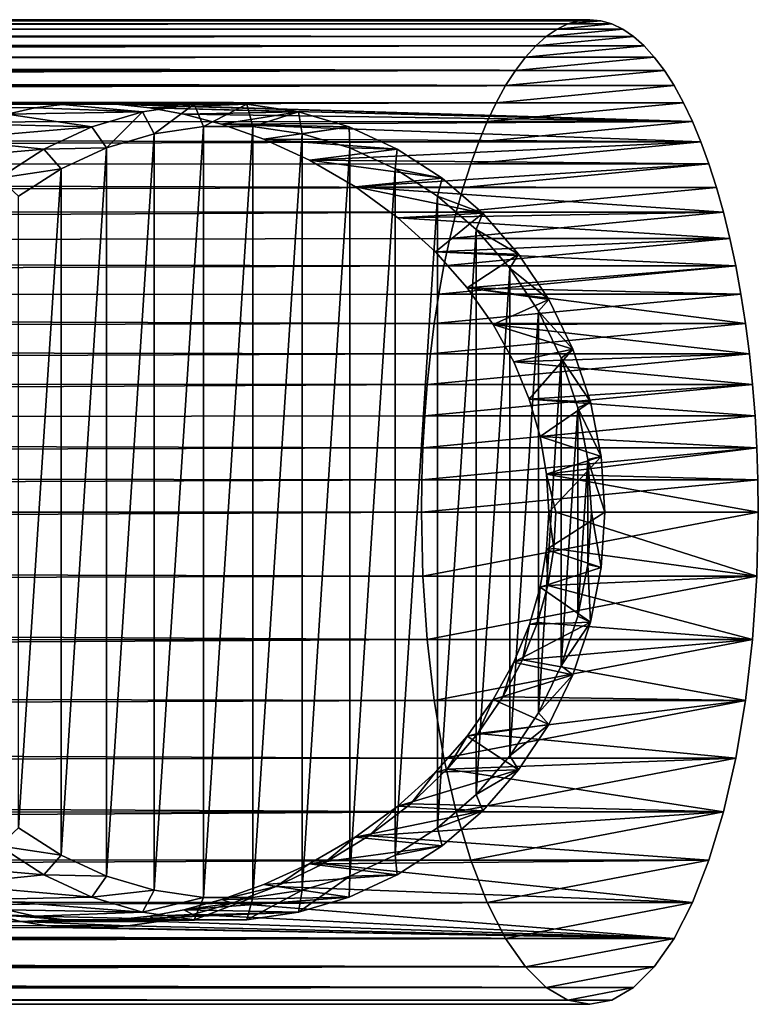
# Model space of a CAD drawing. Header units: metres. Extents: x -28 to 237, y -27 to 27.
# Tile 51 of 51: x 218 to 237, y -13 to 13. Entities that reach past the tile are written whole.
import ezdxf

# ---------------------------------------------------------------- set-up
doc = ezdxf.new("R2010")
doc.units = ezdxf.units.M
doc.layers.add('solid_10151043_XXX', color=7, linetype='CONTINUOUS')

msp = doc.modelspace()

# ---------------------------------------------------------------- linework, layer by layer
at = {"layer": 'solid_10151043_XXX'}
for points in [[(232.930847, 13.25, 227.454529), (16.932039, 13.249757, 148.922806), (232.634628, 13.221666, 228.268356)], [(233.227051, 13.221666, 226.640701), (16.932039, 13.249757, 148.922806), (232.930847, 13.25, 227.454529)], [(233.227051, 13.221666, 226.640701), (232.930847, 13.25, 227.454529), (232.634628, 13.221666, 228.268356)], [(233.227051, 13.221666, 226.640701), (16.973486, 13.19662, 147.588165), (16.932039, 13.249757, 148.922806)], [(232.634628, 13.221666, 228.268356), (16.932039, 13.249757, 148.922806), (16.988558, 13.177211, 150.334564)], [(233.522446, 13.136611, 225.829117), (16.973486, 13.19662, 147.588165), (233.227051, 13.221666, 226.640701)], [(233.522446, 13.136611, 225.829117), (17.105206, 13.025434, 146.315292), (16.973486, 13.19662, 147.588165)], [(232.634628, 13.221666, 228.268356), (16.988558, 13.177211, 150.334564), (232.339233, 13.136611, 229.079941)], [(232.339233, 13.136611, 229.079941), (16.988558, 13.177211, 150.334564), (17.152519, 12.963065, 151.836151)], [(233.815109, 12.995305, 225.025009), (17.105206, 13.025434, 146.315292), (233.522446, 13.136611, 225.829117)], [(234.103561, 12.798667, 224.232513), (17.321274, 12.736698, 145.092422), (17.105206, 13.025434, 146.315292)], [(234.103561, 12.798667, 224.232513), (17.105206, 13.025434, 146.315292), (233.815109, 12.995305, 225.025009)], [(232.339233, 13.136611, 229.079941), (17.152519, 12.963065, 151.836151), (232.04657, 12.995305, 229.884064)], [(232.04657, 12.995305, 229.884064), (17.152519, 12.963065, 151.836151), (231.758118, 12.798667, 230.676544)], [(233.815109, 12.995305, 225.025009), (232.04657, 12.995305, 229.884064), (231.758118, 12.798667, 230.676544)], [(234.103561, 12.798667, 224.232513), (233.815109, 12.995305, 225.025009), (231.758118, 12.798667, 230.676544)], [(233.522446, 13.136611, 225.829117), (232.339233, 13.136611, 229.079941), (232.04657, 12.995305, 229.884064)], [(233.815109, 12.995305, 225.025009), (233.522446, 13.136611, 225.829117), (232.04657, 12.995305, 229.884064)], [(233.227051, 13.221666, 226.640701), (232.634628, 13.221666, 228.268356), (232.339233, 13.136611, 229.079941)], [(233.522446, 13.136611, 225.829117), (233.227051, 13.221666, 226.640701), (232.339233, 13.136611, 229.079941)], [(231.758118, 12.798667, 230.676544), (17.152519, 12.963065, 151.836151), (17.432022, 12.584697, 153.431046)], [(234.387482, 12.546865, 223.452423), (17.321274, 12.736698, 145.092422), (234.103561, 12.798667, 224.232513)], [(234.387482, 12.546865, 223.452423), (17.616762, 12.324758, 143.909958), (17.321274, 12.736698, 145.092422)], [(231.758118, 12.798667, 230.676544), (17.432022, 12.584697, 153.431046), (231.474197, 12.546865, 231.456635)], [(234.103561, 12.798667, 224.232513), (231.758118, 12.798667, 230.676544), (231.474197, 12.546865, 231.456635)], [(234.387482, 12.546865, 223.452423), (234.103561, 12.798667, 224.232513), (231.474197, 12.546865, 231.456635)], [(231.474197, 12.546865, 231.456635), (17.432022, 12.584697, 153.431046), (17.822699, 12.025034, 155.082977)], [(234.665253, 12.241179, 222.689255), (17.616762, 12.324758, 143.909958), (234.387482, 12.546865, 223.452423)], [(231.474197, 12.546865, 231.456635), (17.822699, 12.025034, 155.082977), (231.196426, 12.241179, 232.219803)], [(234.387482, 12.546865, 223.452423), (231.474197, 12.546865, 231.456635), (231.196426, 12.241179, 232.219803)], [(234.665253, 12.241179, 222.689255), (234.387482, 12.546865, 223.452423), (231.196426, 12.241179, 232.219803)], [(234.93512, 11.883665, 221.947815), (17.985971, 11.779424, 142.764664), (17.616762, 12.324758, 143.909958)], [(234.93512, 11.883665, 221.947815), (17.616762, 12.324758, 143.909958), (234.665253, 12.241179, 222.689255)], [(231.196426, 12.241179, 232.219803), (17.822699, 12.025034, 155.082977), (230.926559, 11.883665, 232.961243)], [(234.665253, 12.241179, 222.689255), (231.196426, 12.241179, 232.219803), (230.926559, 11.883665, 232.961243)], [(234.93512, 11.883665, 221.947815), (234.665253, 12.241179, 222.689255), (230.926559, 11.883665, 232.961243)], [(230.926559, 11.883665, 232.961243), (17.822699, 12.025034, 155.082977), (18.303705, 11.279377, 156.735397)], [(235.196579, 11.475069, 221.229446), (17.985971, 11.779424, 142.764664), (234.93512, 11.883665, 221.947815)], [(235.196579, 11.475069, 221.229446), (18.418537, 11.090873, 141.663742), (17.985971, 11.779424, 142.764664)], [(230.926559, 11.883665, 232.961243), (18.303705, 11.279377, 156.735397), (230.6651, 11.475069, 233.679611)], [(234.93512, 11.883665, 221.947815), (230.926559, 11.883665, 232.961243), (230.6651, 11.475069, 233.679611)], [(235.196579, 11.475069, 221.229446), (234.93512, 11.883665, 221.947815), (230.6651, 11.475069, 233.679611)], [(230.6651, 11.475069, 233.679611), (18.303705, 11.279377, 156.735397), (230.413025, 11.016768, 234.372177)], [(235.448654, 11.016768, 220.53688), (18.418537, 11.090873, 141.663742), (235.196579, 11.475069, 221.229446)], [(235.196579, 11.475069, 221.229446), (230.6651, 11.475069, 233.679611), (230.413025, 11.016768, 234.372177)], [(235.448654, 11.016768, 220.53688), (235.196579, 11.475069, 221.229446), (230.413025, 11.016768, 234.372177)], [(230.413025, 11.016768, 234.372177), (18.303705, 11.279377, 156.735397), (18.84193, 10.355272, 158.329163)], [(219.482224, 11.000029, 214.698975), (18.418537, 11.090873, 141.663742), (235.448654, 11.016768, 220.53688)], [(217.996277, 10.875944, 213.964981), (217.250244, 10.705436, 213.438766), (18.418537, 11.090873, 141.663742)], [(218.734833, 10.969993, 214.379562), (217.996277, 10.875944, 213.964981), (18.418537, 11.090873, 141.663742)], [(219.482224, 11.000029, 214.698975), (218.734833, 10.969993, 214.379562), (18.418537, 11.090873, 141.663742)], [(230.413025, 11.016768, 234.372177), (18.84193, 10.355272, 158.329163), (230.171967, 10.51169, 235.03447)], [(220.889694, 10.769929, 204.289169), (217.250244, 10.705436, 213.438766), (217.996277, 10.875944, 213.964981)], [(220.889694, 10.769929, 204.289169), (217.996277, 10.875944, 213.964981), (218.734833, 10.969993, 214.379562)], [(222.287323, 10.974357, 204.797882), (218.734833, 10.969993, 214.379562), (219.482224, 11.000029, 214.698975)], [(222.287323, 10.974357, 204.797882), (220.889694, 10.769929, 204.289169), (218.734833, 10.969993, 214.379562)], [(219.482224, 11.000029, 214.698975), (235.448654, 11.016768, 220.53688), (235.689713, 10.51169, 219.874588)], [(220.259964, 10.970033, 214.934723), (219.482224, 11.000029, 214.698975), (235.689713, 10.51169, 219.874588)], [(223.698105, 10.974357, 205.311356), (219.482224, 11.000029, 214.698975), (220.259964, 10.970033, 214.934723)], [(223.698105, 10.974357, 205.311356), (222.287323, 10.974357, 204.797882), (219.482224, 11.000029, 214.698975)], [(223.698105, 10.974357, 205.311356), (220.259964, 10.970033, 214.934723), (221.092239, 10.87602, 215.091934)], [(221.092239, 10.87602, 215.091934), (220.259964, 10.970033, 214.934723), (235.689713, 10.51169, 219.874588)], [(222.287323, 10.974357, 204.797882), (221.209595, 10.18247, 203.767105), (220.889694, 10.769929, 204.289169)], [(225.095749, 10.769928, 205.820053), (223.698105, 10.974357, 205.311356), (221.092239, 10.87602, 215.091934)], [(222.001923, 10.705562, 215.168411), (221.092239, 10.87602, 215.091934), (235.689713, 10.51169, 219.874588)], [(225.095749, 10.769928, 205.820053), (221.092239, 10.87602, 215.091934), (222.001923, 10.705562, 215.168411)], [(222.287323, 10.974357, 204.797882), (222.531006, 10.375753, 204.248062), (221.209595, 10.18247, 203.767105)], [(223.698105, 10.974357, 205.311356), (222.531006, 10.375753, 204.248062), (222.287323, 10.974357, 204.797882)], [(223.698105, 10.974357, 205.311356), (223.864853, 10.375753, 204.733536), (222.531006, 10.375753, 204.248062)], [(225.095749, 10.769928, 205.820053), (223.864853, 10.375753, 204.733536), (223.698105, 10.974357, 205.311356)], [(235.448654, 11.016768, 220.53688), (230.413025, 11.016768, 234.372177), (230.171967, 10.51169, 235.03447)], [(235.689713, 10.51169, 219.874588), (235.448654, 11.016768, 220.53688), (230.171967, 10.51169, 235.03447)], [(219.531219, 10.364879, 203.794739), (216.477203, 10.43434, 212.775604), (217.250244, 10.705436, 213.438766)], [(220.889694, 10.769929, 204.289169), (219.531219, 10.364879, 203.794739), (217.250244, 10.705436, 213.438766)], [(220.889694, 10.769929, 204.289169), (219.925201, 9.799505, 203.299622), (219.531219, 10.364879, 203.794739)], [(220.889694, 10.769929, 204.289169), (221.209595, 10.18247, 203.767105), (219.925201, 9.799505, 203.299622)], [(225.095749, 10.769928, 205.820053), (222.001923, 10.705562, 215.168411), (223.020279, 10.434545, 215.157364)], [(223.020279, 10.434545, 215.157364), (222.001923, 10.705562, 215.168411), (235.689713, 10.51169, 219.874588)], [(226.454224, 10.364879, 206.314499), (225.095749, 10.769928, 205.820053), (223.020279, 10.434545, 215.157364)], [(225.095749, 10.769928, 205.820053), (225.186279, 10.18247, 205.214493), (223.864853, 10.375753, 204.733536)], [(226.454224, 10.364879, 206.314499), (225.186279, 10.18247, 205.214493), (225.095749, 10.769928, 205.820053)], [(230.171967, 10.51169, 235.03447), (18.84193, 10.355272, 158.329163), (229.942993, 9.962275, 235.663574)], [(229.942993, 9.962275, 235.663574), (18.84193, 10.355272, 158.329163), (19.38554, 9.297894, 159.776215)], [(219.531219, 10.364879, 203.794739), (215.673737, 10.030407, 211.960266), (216.477203, 10.43434, 212.775604)], [(219.531219, 10.364879, 203.794739), (218.237228, 9.766752, 203.323761), (215.673737, 10.030407, 211.960266)], [(219.531219, 10.364879, 203.794739), (219.925201, 9.799505, 203.299622), (218.237228, 9.766752, 203.323761)], [(222.531006, 10.375753, 204.248062), (222.531006, -10.375753, 204.248062), (221.209579, -10.18247, 203.767105)], [(221.209595, 10.18247, 203.767105), (222.531006, 10.375753, 204.248062), (221.209579, -10.18247, 203.767105)], [(223.864853, 10.375753, 204.733536), (223.864853, -10.375753, 204.733536), (222.531006, -10.375753, 204.248062)], [(222.531006, 10.375753, 204.248062), (223.864853, 10.375753, 204.733536), (222.531006, -10.375753, 204.248062)], [(223.020279, 10.434545, 215.157364), (235.689713, 10.51169, 219.874588), (235.918686, 9.962275, 219.245483)], [(224.159973, 10.030628, 215.049286), (223.020279, 10.434545, 215.157364), (235.918686, 9.962275, 219.245483)], [(226.454224, 10.364879, 206.314499), (223.020279, 10.434545, 215.157364), (224.159973, 10.030628, 215.049286)], [(223.864853, 10.375753, 204.733536), (225.186279, 10.18247, 205.214493), (223.864853, -10.375753, 204.733536)], [(227.748215, 9.766752, 206.785477), (226.454224, 10.364879, 206.314499), (224.159973, 10.030628, 215.049286)], [(226.454224, 10.364879, 206.314499), (226.470657, 9.799505, 205.681976), (225.186279, 10.18247, 205.214493)], [(227.748215, 9.766752, 206.785477), (226.470657, 9.799505, 205.681976), (226.454224, 10.364879, 206.314499)], [(235.689713, 10.51169, 219.874588), (230.171967, 10.51169, 235.03447), (229.942993, 9.962275, 235.663574)], [(235.918686, 9.962275, 219.245483), (235.689713, 10.51169, 219.874588), (229.942993, 9.962275, 235.663574)], [(221.209595, 10.18247, 203.767105), (221.209579, -10.18247, 203.767105), (219.925201, -9.799505, 203.299622)], [(219.925201, 9.799505, 203.299622), (221.209595, 10.18247, 203.767105), (219.925201, -9.799505, 203.299622)], [(225.186279, 10.18247, 205.214493), (225.186279, -10.18247, 205.214493), (223.864853, -10.375753, 204.733536)], [(225.186279, 10.18247, 205.214493), (226.470657, 9.799505, 205.681976), (225.186279, -10.18247, 205.214493)], [(229.942993, 9.962275, 235.663574), (19.38554, 9.297894, 159.776215), (229.726395, 9.369164, 236.258667)], [(218.237228, 9.766752, 203.323761), (214.865646, 9.468968, 211.016235), (215.673737, 10.030407, 211.960266)], [(225.386017, 9.469145, 214.845535), (224.159973, 10.030628, 215.049286), (235.918686, 9.962275, 219.245483)], [(227.748215, 9.766752, 206.785477), (224.159973, 10.030628, 215.049286), (225.386017, 9.469145, 214.845535)], [(225.386017, 9.469145, 214.845535), (235.918686, 9.962275, 219.245483), (236.135284, 9.369164, 218.650391)], [(235.918686, 9.962275, 219.245483), (229.942993, 9.962275, 235.663574), (229.726395, 9.369164, 236.258667)], [(236.135284, 9.369164, 218.650391), (235.918686, 9.962275, 219.245483), (229.726395, 9.369164, 236.258667)], [(218.237228, 9.766752, 203.323761), (217.03183, 8.98669, 202.885025), (214.865646, 9.468968, 211.016235)], [(218.237228, 9.766752, 203.323761), (218.701782, 9.233993, 202.85434), (217.03183, 8.98669, 202.885025)], [(218.237228, 9.766752, 203.323761), (219.925201, 9.799505, 203.299622), (218.701782, 9.233993, 202.85434)], [(219.925201, 9.799505, 203.299622), (219.925201, -9.799505, 203.299622), (218.701782, -9.233993, 202.85434)], [(218.701782, 9.233993, 202.85434), (219.925201, 9.799505, 203.299622), (218.701782, -9.233993, 202.85434)], [(226.470657, 9.799505, 205.681976), (226.470657, -9.799505, 205.681976), (225.186279, -10.18247, 205.214493)], [(228.953613, 8.98669, 207.224213), (227.748215, 9.766752, 206.785477), (225.386017, 9.469145, 214.845535)], [(226.470657, 9.799505, 205.681976), (227.694077, 9.233993, 206.127258), (226.470657, -9.799505, 205.681976)], [(227.748215, 9.766752, 206.785477), (227.694077, 9.233993, 206.127258), (226.470657, 9.799505, 205.681976)], [(228.953613, 8.98669, 207.224213), (227.694077, 9.233993, 206.127258), (227.748215, 9.766752, 206.785477)], [(229.726395, 9.369164, 236.258667), (19.38554, 9.297894, 159.776215), (229.523544, 8.735879, 236.81601)], [(229.523544, 8.735879, 236.81601), (19.38554, 9.297894, 159.776215), (19.890285, 8.162506, 161.021103)], [(226.622574, 8.750459, 214.570511), (225.386017, 9.469145, 214.845535), (236.135284, 9.369164, 218.650391)], [(228.953613, 8.98669, 207.224213), (225.386017, 9.469145, 214.845535), (226.622574, 8.750459, 214.570511)], [(226.622574, 8.750459, 214.570511), (236.135284, 9.369164, 218.650391), (236.338135, 8.735879, 218.093063)], [(236.135284, 9.369164, 218.650391), (229.726395, 9.369164, 236.258667), (229.523544, 8.735879, 236.81601)], [(236.338135, 8.735879, 218.093063), (236.135284, 9.369164, 218.650391), (229.523544, 8.735879, 236.81601)], [(217.03183, 8.98669, 202.885025), (218.701782, 9.233993, 202.85434), (217.562119, 8.496466, 202.439529)], [(218.701782, 9.233993, 202.85434), (218.701782, -9.233993, 202.85434), (217.562119, -8.496466, 202.439529)], [(217.562119, 8.496466, 202.439529), (218.701782, 9.233993, 202.85434), (217.562119, -8.496466, 202.439529)], [(227.694077, 9.233993, 206.127258), (227.694077, -9.233993, 206.127258), (226.470657, -9.799505, 205.681976)], [(227.694077, 9.233993, 206.127258), (228.83374, 8.496466, 206.542068), (227.694077, -9.233993, 206.127258)], [(228.953613, 8.98669, 207.224213), (228.83374, 8.496466, 206.542068), (227.694077, 9.233993, 206.127258)], [(230.047989, 8.039219, 207.622528), (228.953613, 8.98669, 207.224213), (226.622574, 8.750459, 214.570511)], [(226.622574, 8.750459, 214.570511), (236.338135, 8.735879, 218.093063), (236.526047, 8.066404, 217.576782)], [(227.76825, 7.915272, 214.267593), (226.622574, 8.750459, 214.570511), (236.526047, 8.066404, 217.576782)], [(230.047989, 8.039219, 207.622528), (226.622574, 8.750459, 214.570511), (227.76825, 7.915272, 214.267593)], [(230.047989, 8.039219, 207.622528), (228.83374, 8.496466, 206.542068), (228.953613, 8.98669, 207.224213)], [(229.523544, 8.735879, 236.81601), (19.890285, 8.162506, 161.021103), (229.335632, 8.066404, 237.332291)], [(228.83374, 8.496466, 206.542068), (228.83374, -8.496466, 206.542068), (227.694077, -9.233993, 206.127258)], [(228.83374, 8.496466, 206.542068), (229.868423, 7.600665, 206.918655), (228.83374, -8.496466, 206.542068)], [(230.047989, 8.039219, 207.622528), (229.868423, 7.600665, 206.918655), (228.83374, 8.496466, 206.542068)], [(236.338135, 8.735879, 218.093063), (229.523544, 8.735879, 236.81601), (229.335632, 8.066404, 237.332291)], [(236.526047, 8.066404, 217.576782), (236.338135, 8.735879, 218.093063), (229.335632, 8.066404, 237.332291)], [(229.335632, 8.066404, 237.332291), (19.890285, 8.162506, 161.021103), (20.332844, 6.987525, 162.055405)], [(229.335632, 8.066404, 237.332291), (20.332844, 6.987525, 162.055405), (229.162888, 7.361611, 237.806915)], [(227.76825, 7.915272, 214.267593), (236.526047, 8.066404, 217.576782), (236.698792, 7.361611, 217.102158)], [(230.047989, 8.039219, 207.622528), (227.76825, 7.915272, 214.267593), (228.776093, 7.001279, 213.971176)], [(231.010941, 6.941989, 207.973007), (230.047989, 8.039219, 207.622528), (228.776093, 7.001279, 213.971176)], [(236.526047, 8.066404, 217.576782), (229.335632, 8.066404, 237.332291), (229.162888, 7.361611, 237.806915)], [(236.698792, 7.361611, 217.102158), (236.526047, 8.066404, 217.576782), (229.162888, 7.361611, 237.806915)], [(231.010941, 6.941989, 207.973007), (229.868423, 7.600665, 206.918655), (230.047989, 8.039219, 207.622528)], [(228.776093, 7.001279, 213.971176), (227.76825, 7.915272, 214.267593), (236.698792, 7.361611, 217.102158)], [(229.868423, 7.600665, 206.918655), (229.868423, -7.600665, 206.918655), (228.83374, -8.496466, 206.542068)], [(229.868423, 7.600665, 206.918655), (230.778839, 6.563276, 207.250015), (229.868423, -7.600665, 206.918655)], [(231.010941, 6.941989, 207.973007), (230.778839, 6.563276, 207.250015), (229.868423, 7.600665, 206.918655)], [(229.162888, 7.361611, 237.806915), (20.332844, 6.987525, 162.055405), (229.006134, 6.624598, 238.237564)], [(228.776093, 7.001279, 213.971176), (236.698792, 7.361611, 217.102158), (236.855545, 6.624598, 216.671494)], [(236.698792, 7.361611, 217.102158), (229.162888, 7.361611, 237.806915), (229.006134, 6.624598, 238.237564)], [(236.855545, 6.624598, 216.671494), (236.698792, 7.361611, 217.102158), (229.006134, 6.624598, 238.237564)], [(229.006134, 6.624598, 238.237564), (20.332844, 6.987525, 162.055405), (20.702419, 5.80171, 162.886566)], [(229.630768, 6.037247, 213.701782), (228.776093, 7.001279, 213.971176), (236.855545, 6.624598, 216.671494)], [(231.010941, 6.941989, 207.973007), (228.776093, 7.001279, 213.971176), (229.630768, 6.037247, 213.701782)], [(231.824524, 5.715435, 208.269135), (231.010941, 6.941989, 207.973007), (229.630768, 6.037247, 213.701782)], [(231.824524, 5.715435, 208.269135), (230.778839, 6.563276, 207.250015), (231.010941, 6.941989, 207.973007)], [(229.006134, 6.624598, 238.237564), (20.702419, 5.80171, 162.886566), (228.866394, 5.86012, 238.621521)], [(236.855545, 6.624598, 216.671494), (229.006134, 6.624598, 238.237564), (228.866394, 5.86012, 238.621521)], [(236.995285, 5.86012, 216.287537), (236.855545, 6.624598, 216.671494), (228.866394, 5.86012, 238.621521)], [(229.630768, 6.037247, 213.701782), (236.855545, 6.624598, 216.671494), (236.995285, 5.86012, 216.287537)], [(230.778839, 6.563276, 207.250015), (230.778839, -6.563277, 207.250015), (229.868423, -7.600665, 206.918655)], [(230.778839, 6.563276, 207.250015), (231.548035, 5.403624, 207.529984), (230.778839, -6.563277, 207.250015)], [(231.824524, 5.715435, 208.269135), (231.548035, 5.403624, 207.529984), (230.778839, 6.563276, 207.250015)], [(228.866394, 5.86012, 238.621521), (20.702419, 5.80171, 162.886566), (228.74411, 5.071098, 238.957474)], [(236.995285, 5.86012, 216.287537), (228.866394, 5.86012, 238.621521), (228.74411, 5.071098, 238.957474)], [(237.117569, 5.071098, 215.951584), (236.995285, 5.86012, 216.287537), (228.74411, 5.071098, 238.957474)], [(229.630768, 6.037247, 213.701782), (236.995285, 5.86012, 216.287537), (237.117569, 5.071098, 215.951584)], [(230.330322, 5.047389, 213.47081), (229.630768, 6.037247, 213.701782), (237.117569, 5.071098, 215.951584)], [(231.824524, 5.715435, 208.269135), (229.630768, 6.037247, 213.701782), (230.330322, 5.047389, 213.47081)], [(228.74411, 5.071098, 238.957474), (20.702419, 5.80171, 162.886566), (20.997633, 4.620539, 163.532425)], [(232.473587, 4.382403, 208.505371), (231.824524, 5.715435, 208.269135), (230.330322, 5.047389, 213.47081)], [(232.473587, 4.382403, 208.505371), (231.548035, 5.403624, 207.529984), (231.824524, 5.715435, 208.269135)], [(231.548035, 5.403624, 207.529984), (231.548035, -5.403624, 207.529984), (230.778839, -6.563277, 207.250015)], [(231.548035, 5.403624, 207.529984), (232.161682, 4.143309, 207.753342), (231.548035, -5.403624, 207.529984)], [(232.473587, 4.382403, 208.505371), (232.161682, 4.143309, 207.753342), (231.548035, 5.403624, 207.529984)], [(228.74411, 5.071098, 238.957474), (20.997633, 4.620539, 163.532425), (228.639557, 4.25895, 239.244736)], [(237.117569, 5.071098, 215.951584), (228.74411, 5.071098, 238.957474), (228.639557, 4.25895, 239.244736)], [(237.222122, 4.25895, 215.664337), (237.117569, 5.071098, 215.951584), (228.639557, 4.25895, 239.244736)], [(230.330322, 5.047389, 213.47081), (237.117569, 5.071098, 215.951584), (237.222122, 4.25895, 215.664337)], [(230.884048, 4.044656, 213.282211), (230.330322, 5.047389, 213.47081), (237.222122, 4.25895, 215.664337)], [(232.473587, 4.382403, 208.505371), (230.330322, 5.047389, 213.47081), (230.884048, 4.044656, 213.282211)], [(228.639557, 4.25895, 239.244736), (20.997633, 4.620539, 163.532425), (21.221296, 3.450589, 164.01236)], [(228.639557, 4.25895, 239.244736), (21.221296, 3.450589, 164.01236), (228.553436, 3.428793, 239.481339)], [(237.222122, 4.25895, 215.664337), (228.639557, 4.25895, 239.244736), (228.553436, 3.428793, 239.481339)], [(237.308243, 3.428793, 215.427719), (237.222122, 4.25895, 215.664337), (228.553436, 3.428793, 239.481339)], [(232.473587, 4.382403, 208.505371), (230.884048, 4.044656, 213.282211), (231.30191, 3.037376, 213.13678)], [(230.884048, 4.044656, 213.282211), (237.222122, 4.25895, 215.664337), (237.308243, 3.428793, 215.427719)], [(232.94603, 2.967736, 208.677322), (232.473587, 4.382403, 208.505371), (231.30191, 3.037376, 213.13678)], [(232.94603, 2.967736, 208.677322), (232.161682, 4.143309, 207.753342), (232.473587, 4.382403, 208.505371)], [(231.30191, 3.037376, 213.13678), (230.884048, 4.044656, 213.282211), (237.308243, 3.428793, 215.427719)], [(232.161682, 4.143309, 207.753342), (232.161682, -4.143309, 207.753342), (231.548035, -5.403624, 207.529984)], [(232.161682, 4.143309, 207.753342), (232.608353, 2.805819, 207.915909), (232.161682, -4.143309, 207.753342)], [(232.94603, 2.967736, 208.677322), (232.608353, 2.805819, 207.915909), (232.161682, 4.143309, 207.753342)], [(228.553436, 3.428793, 239.481339), (21.221296, 3.450589, 164.01236), (21.377474, 2.292068, 164.343201)], [(228.553436, 3.428793, 239.481339), (21.377474, 2.292068, 164.343201), (228.486191, 2.58545, 239.666122)], [(237.308243, 3.428793, 215.427719), (228.553436, 3.428793, 239.481339), (228.486191, 2.58545, 239.666122)], [(237.375488, 2.58545, 215.242935), (237.308243, 3.428793, 215.427719), (228.486191, 2.58545, 239.666122)], [(231.30191, 3.037376, 213.13678), (237.308243, 3.428793, 215.427719), (237.375488, 2.58545, 215.242935)], [(231.593491, 2.02966, 213.033829), (231.30191, 3.037376, 213.13678), (237.375488, 2.58545, 215.242935)], [(232.94603, 2.967736, 208.677322), (231.30191, 3.037376, 213.13678), (231.593491, 2.02966, 213.033829)], [(233.233063, 1.497802, 208.781799), (232.94603, 2.967736, 208.677322), (231.593491, 2.02966, 213.033829)], [(233.233063, 1.497802, 208.781799), (232.608353, 2.805819, 207.915909), (232.94603, 2.967736, 208.677322)], [(232.608353, 2.805819, 207.915909), (232.608353, -2.805819, 207.915909), (232.161682, -4.143309, 207.753342)], [(232.608353, 2.805819, 207.915909), (232.879715, 1.416082, 208.014679), (232.608353, -2.805819, 207.915909)], [(233.233063, 1.497802, 208.781799), (232.879715, 1.416082, 208.014679), (232.608353, 2.805819, 207.915909)], [(228.486191, 2.58545, 239.666122), (21.377474, 2.292068, 164.343201), (228.437851, 1.729724, 239.798904)], [(237.375488, 2.58545, 215.242935), (228.486191, 2.58545, 239.666122), (228.437851, 1.729724, 239.798904)], [(237.423828, 1.729724, 215.110153), (237.375488, 2.58545, 215.242935), (228.437851, 1.729724, 239.798904)], [(231.593491, 2.02966, 213.033829), (237.375488, 2.58545, 215.242935), (237.423828, 1.729724, 215.110153)], [(228.437851, 1.729724, 239.798904), (21.377474, 2.292068, 164.343201), (21.469547, 1.143909, 164.536636)], [(231.76683, 1.01688, 212.972092), (231.593491, 2.02966, 213.033829), (237.423828, 1.729724, 215.110153)], [(233.233063, 1.497802, 208.781799), (231.593491, 2.02966, 213.033829), (231.76683, 1.01688, 212.972092)], [(228.437851, 1.729724, 239.798904), (21.469547, 1.143909, 164.536636), (228.408768, 0.866053, 239.87883)], [(237.423828, 1.729724, 215.110153), (228.437851, 1.729724, 239.798904), (228.408768, 0.866053, 239.87883)], [(237.452911, 0.866053, 215.030228), (237.423828, 1.729724, 215.110153), (228.408768, 0.866053, 239.87883)], [(231.76683, 1.01688, 212.972092), (237.423828, 1.729724, 215.110153), (237.452911, 0.866053, 215.030228)], [(233.233063, 1.497802, 208.781799), (231.76683, 1.01688, 212.972092), (231.824448, 0, 212.951477)], [(233.233063, 1.497802, 208.781799), (231.824448, 0, 212.951477), (233.329346, 0, 208.816833)], [(232.879715, 1.416082, 208.014679), (232.879715, -1.416082, 208.014679), (232.608353, -2.805819, 207.915909)], [(233.233063, 1.497802, 208.781799), (233.329346, 0, 208.816833), (232.879715, 1.416082, 208.014679)], [(232.879715, 1.416082, 208.014679), (232.970734, 0, 208.047806), (232.879715, -1.416082, 208.014679)], [(233.329346, 0, 208.816833), (232.970734, 0, 208.047806), (232.879715, 1.416082, 208.014679)], [(228.408768, 0.866053, 239.87883), (21.469547, 1.143909, 164.536636), (21.5, 0, 164.600357)], [(228.408768, 0.866053, 239.87883), (21.5, 0, 164.600357), (228.399078, 0, 239.905457)], [(237.452911, 0.866053, 215.030228), (228.399078, 0, 239.905457), (237.462601, 0, 215.003601)], [(237.452911, 0.866053, 215.030228), (228.408768, 0.866053, 239.87883), (228.399078, 0, 239.905457)], [(231.76683, 1.01688, 212.972092), (237.452911, 0.866053, 215.030228), (237.462601, 0, 215.003601)], [(231.76683, 1.01688, 212.972092), (237.462601, 0, 215.003601), (232.01239, 0, 213.019882)], [(231.76683, 1.01688, 212.972092), (232.01239, 0, 213.019882), (231.824448, 0, 212.951477)], [(228.399078, 0, 239.905457), (21.5, 0, 164.600357), (21.469584, -1.143242, 164.536713)], [(228.399078, 0, 239.905457), (228.437851, -1.729724, 239.798904), (237.462601, 0, 215.003601)], [(228.437851, -1.729724, 239.798904), (237.423828, -1.729724, 215.110153), (237.462601, 0, 215.003601)], [(231.7677, -1.009203, 212.971786), (231.824448, 0, 212.951477), (231.960388, -0.981973, 213.039734)], [(233.329346, 0, 208.816833), (231.824448, 0, 212.951477), (231.7677, -1.009203, 212.971786)], [(231.824448, 0, 212.951477), (232.01239, 0, 213.019882), (231.960388, -0.981973, 213.039734)], [(232.01239, 0, 213.019882), (237.462601, 0, 215.003601), (237.423828, -1.729724, 215.110153)], [(228.399078, 0, 239.905457), (21.469584, -1.143242, 164.536713), (228.437851, -1.729724, 239.798904)], [(233.233063, -1.497802, 208.781799), (233.329346, 0, 208.816833), (231.7677, -1.009203, 212.971786)], [(231.960388, -0.981973, 213.039734), (232.01239, 0, 213.019882), (237.423828, -1.729724, 215.110153)], [(233.233063, -1.497802, 208.781799), (232.879715, -1.416082, 208.014679), (232.970734, 0, 208.047806)], [(233.233063, -1.497802, 208.781799), (232.970734, 0, 208.047806), (233.329346, 0, 208.816833)], [(231.595886, -2.019109, 213.032974), (231.7677, -1.009203, 212.971786), (231.796951, -1.975086, 213.099014)], [(233.233063, -1.497802, 208.781799), (231.7677, -1.009203, 212.971786), (231.595886, -2.019109, 213.032974)], [(231.7677, -1.009203, 212.971786), (231.960388, -0.981973, 213.039734), (231.796951, -1.975086, 213.099014)], [(231.796951, -1.975086, 213.099014), (231.960388, -0.981973, 213.039734), (237.423828, -1.729724, 215.110153)], [(228.437851, -1.729724, 239.798904), (21.469584, -1.143242, 164.536713), (21.377611, -2.290801, 164.343491)], [(232.94603, -2.967736, 208.677322), (233.233063, -1.497802, 208.781799), (231.595886, -2.019109, 213.032974)], [(232.94603, -2.967736, 208.677322), (232.608353, -2.805819, 207.915909), (232.879715, -1.416082, 208.014679)], [(232.94603, -2.967736, 208.677322), (232.879715, -1.416082, 208.014679), (233.233063, -1.497802, 208.781799)], [(228.437851, -1.729724, 239.798904), (21.377611, -2.290801, 164.343491), (228.553436, -3.428793, 239.481339)], [(228.437851, -1.729724, 239.798904), (228.553436, -3.428793, 239.481339), (237.423828, -1.729724, 215.110153)], [(228.553436, -3.428793, 239.481339), (237.308243, -3.428793, 215.427719), (237.423828, -1.729724, 215.110153)], [(231.796951, -1.975086, 213.099014), (237.423828, -1.729724, 215.110153), (237.308243, -3.428793, 215.427719)], [(231.304169, -3.030904, 213.135986), (231.595886, -2.019109, 213.032974), (231.517914, -2.975878, 213.20015)], [(232.94603, -2.967736, 208.677322), (231.595886, -2.019109, 213.032974), (231.304169, -3.030904, 213.135986)], [(231.517914, -2.975878, 213.20015), (231.796951, -1.975086, 213.099014), (237.308243, -3.428793, 215.427719)], [(231.595886, -2.019109, 213.032974), (231.796951, -1.975086, 213.099014), (231.517914, -2.975878, 213.20015)], [(228.553436, -3.428793, 239.481339), (21.377611, -2.290801, 164.343491), (21.221577, -3.448869, 164.012955)], [(232.94603, -2.967736, 208.677322), (232.161682, -4.143309, 207.753342), (232.608353, -2.805819, 207.915909)], [(232.94603, -2.967736, 208.677322), (231.304169, -3.030904, 213.135986), (230.885941, -4.040723, 213.28157)], [(232.473587, -4.382404, 208.505371), (232.94603, -2.967736, 208.677322), (230.885941, -4.040723, 213.28157)], [(230.885941, -4.040723, 213.28157), (231.304169, -3.030904, 213.135986), (231.116821, -3.978388, 213.344528)], [(231.116821, -3.978388, 213.344528), (231.517914, -2.975878, 213.20015), (237.308243, -3.428793, 215.427719)], [(231.304169, -3.030904, 213.135986), (231.517914, -2.975878, 213.20015), (231.116821, -3.978388, 213.344528)], [(232.473587, -4.382404, 208.505371), (232.161682, -4.143309, 207.753342), (232.94603, -2.967736, 208.677322)], [(228.553436, -3.428793, 239.481339), (21.221577, -3.448869, 164.012955), (20.998045, -4.61867, 163.53331)], [(228.553436, -3.428793, 239.481339), (20.998045, -4.61867, 163.53331), (228.74411, -5.071098, 238.957474)], [(228.553436, -3.428793, 239.481339), (228.74411, -5.071098, 238.957474), (237.308243, -3.428793, 215.427719)], [(228.74411, -5.071098, 238.957474), (237.117569, -5.071098, 215.951584), (237.308243, -3.428793, 215.427719)], [(231.116821, -3.978388, 213.344528), (237.308243, -3.428793, 215.427719), (237.117569, -5.071098, 215.951584)], [(230.330963, -5.046381, 213.470596), (230.885941, -4.040723, 213.28157), (230.585907, -4.974586, 213.532181)], [(232.473587, -4.382404, 208.505371), (230.885941, -4.040723, 213.28157), (230.330963, -5.046381, 213.470596)], [(230.585907, -4.974586, 213.532181), (231.116821, -3.978388, 213.344528), (237.117569, -5.071098, 215.951584)], [(230.885941, -4.040723, 213.28157), (231.116821, -3.978388, 213.344528), (230.585907, -4.974586, 213.532181)], [(232.473587, -4.382404, 208.505371), (231.548035, -5.403624, 207.529984), (232.161682, -4.143309, 207.753342)], [(231.824524, -5.715435, 208.269135), (232.473587, -4.382404, 208.505371), (230.330963, -5.046381, 213.470596)], [(231.824524, -5.715435, 208.269135), (231.548035, -5.403624, 207.529984), (232.473587, -4.382404, 208.505371)], [(228.74411, -5.071098, 238.957474), (20.998045, -4.61867, 163.53331), (20.702888, -5.800033, 162.887619)], [(229.914536, -5.959571, 213.763092), (230.585907, -4.974586, 213.532181), (237.117569, -5.071098, 215.951584)], [(230.330963, -5.046381, 213.470596), (230.585907, -4.974586, 213.532181), (229.914536, -5.959571, 213.763092)], [(228.74411, -5.071098, 238.957474), (20.702888, -5.800033, 162.887619), (229.006134, -6.624598, 238.237564)], [(228.74411, -5.071098, 238.957474), (229.006134, -6.624598, 238.237564), (237.117569, -5.071098, 215.951584)], [(229.006134, -6.624598, 238.237564), (236.855545, -6.624598, 216.671494), (237.117569, -5.071098, 215.951584)], [(229.630798, -6.037199, 213.701767), (230.330963, -5.046381, 213.470596), (229.914536, -5.959571, 213.763092)], [(231.824524, -5.715435, 208.269135), (230.330963, -5.046381, 213.470596), (229.630798, -6.037199, 213.701767)], [(229.914536, -5.959571, 213.763092), (237.117569, -5.071098, 215.951584), (236.855545, -6.624598, 216.671494)], [(231.824524, -5.715435, 208.269135), (230.778839, -6.563277, 207.250015), (231.548035, -5.403624, 207.529984)], [(229.006134, -6.624598, 238.237564), (20.702888, -5.800033, 162.887619), (20.333387, -6.985939, 162.056656)], [(231.010941, -6.941989, 207.973007), (231.824524, -5.715435, 208.269135), (229.630798, -6.037199, 213.701767)], [(231.010941, -6.941989, 207.973007), (230.778839, -6.563277, 207.250015), (231.824524, -5.715435, 208.269135)], [(228.775497, -7.001887, 213.971359), (229.630798, -6.037199, 213.701767), (229.091171, -6.925122, 214.035797)], [(231.010941, -6.941989, 207.973007), (229.630798, -6.037199, 213.701767), (228.775497, -7.001887, 213.971359)], [(229.091171, -6.925122, 214.035797), (229.914536, -5.959571, 213.763092), (236.855545, -6.624598, 216.671494)], [(229.630798, -6.037199, 213.701767), (229.914536, -5.959571, 213.763092), (229.091171, -6.925122, 214.035797)], [(229.006134, -6.624598, 238.237564), (20.333387, -6.985939, 162.056656), (229.335632, -8.066404, 237.332291)], [(229.006134, -6.624598, 238.237564), (229.335632, -8.066404, 237.332291), (236.855545, -6.624598, 216.671494)], [(229.091171, -6.925122, 214.035797), (236.855545, -6.624598, 216.671494), (236.526047, -8.066404, 217.576782)], [(229.335632, -8.066404, 237.332291), (236.526047, -8.066404, 217.576782), (236.855545, -6.624598, 216.671494)], [(231.010941, -6.941989, 207.973007), (229.868423, -7.600665, 206.918655), (230.778839, -6.563277, 207.250015)], [(229.335632, -8.066404, 237.332291), (20.333387, -6.985939, 162.056656), (19.890926, -8.160944, 161.022644)], [(231.010941, -6.941989, 207.973007), (228.775497, -7.001887, 213.971359), (227.765793, -7.917271, 214.26828)], [(230.047989, -8.039219, 207.622528), (231.010941, -6.941989, 207.973007), (227.765793, -7.917271, 214.26828)], [(227.765793, -7.917271, 214.26828), (228.775497, -7.001887, 213.971359), (228.111008, -7.85239, 214.342804)], [(228.111008, -7.85239, 214.342804), (229.091171, -6.925122, 214.035797), (236.526047, -8.066404, 217.576782)], [(228.775497, -7.001887, 213.971359), (229.091171, -6.925122, 214.035797), (228.111008, -7.85239, 214.342804)], [(230.047989, -8.039219, 207.622528), (229.868423, -7.600665, 206.918655), (231.010941, -6.941989, 207.973007)], [(230.047989, -8.039219, 207.622528), (228.83374, -8.496466, 206.542068), (229.868423, -7.600665, 206.918655)], [(226.615616, -8.754983, 214.572205), (227.765793, -7.917271, 214.26828), (226.984634, -8.711972, 214.666412)], [(230.047989, -8.039219, 207.622528), (227.765793, -7.917271, 214.26828), (226.615616, -8.754983, 214.572205)], [(226.984634, -8.711972, 214.666412), (228.111008, -7.85239, 214.342804), (236.526047, -8.066404, 217.576782)], [(227.765793, -7.917271, 214.26828), (228.111008, -7.85239, 214.342804), (226.984634, -8.711972, 214.666412)], [(229.335632, -8.066404, 237.332291), (19.890926, -8.160944, 161.022644), (19.386112, -9.296701, 159.777679)], [(229.335632, -8.066404, 237.332291), (19.386112, -9.296701, 159.777679), (229.726395, -9.369164, 236.258667)], [(228.953613, -8.98669, 207.224213), (230.047989, -8.039219, 207.622528), (226.615616, -8.754983, 214.572205)], [(226.984634, -8.711972, 214.666412), (236.526047, -8.066404, 217.576782), (236.135284, -9.369164, 218.650391)], [(228.953613, -8.98669, 207.224213), (228.83374, -8.496466, 206.542068), (230.047989, -8.039219, 207.622528)], [(229.335632, -8.066404, 237.332291), (229.726395, -9.369164, 236.258667), (236.526047, -8.066404, 217.576782)], [(229.726395, -9.369164, 236.258667), (236.135284, -9.369164, 218.650391), (236.526047, -8.066404, 217.576782)], [(217.03183, -8.98669, 202.885025), (217.562119, -8.496466, 202.439529), (218.701782, -9.233993, 202.85434)], [(225.75116, -9.466717, 214.975784), (226.984634, -8.711972, 214.666412), (236.135284, -9.369164, 218.650391)], [(226.615616, -8.754983, 214.572205), (226.984634, -8.711972, 214.666412), (225.75116, -9.466717, 214.975784)], [(228.953613, -8.98669, 207.224213), (227.694077, -9.233993, 206.127258), (228.83374, -8.496466, 206.542068)], [(217.03183, -8.98669, 202.885025), (218.237228, -9.766752, 203.323761), (214.868561, -9.471329, 211.019867)], [(217.03183, -8.98669, 202.885025), (218.701782, -9.233993, 202.85434), (218.237228, -9.766752, 203.323761)], [(225.381699, -9.471384, 214.84639), (226.615616, -8.754983, 214.572205), (225.75116, -9.466717, 214.975784)], [(228.953613, -8.98669, 207.224213), (226.615616, -8.754983, 214.572205), (225.381699, -9.471384, 214.84639)], [(227.748215, -9.766752, 206.785477), (228.953613, -8.98669, 207.224213), (225.381699, -9.471384, 214.84639)], [(227.748215, -9.766752, 206.785477), (227.694077, -9.233993, 206.127258), (228.953613, -8.98669, 207.224213)], [(218.237228, -9.766752, 203.323761), (218.701782, -9.233993, 202.85434), (219.925201, -9.799505, 203.299622)], [(227.748215, -9.766752, 206.785477), (226.470657, -9.799505, 205.681976), (227.694077, -9.233993, 206.127258)], [(229.726395, -9.369164, 236.258667), (19.386112, -9.296701, 159.777679), (18.84223, -10.354728, 158.330017)], [(229.726395, -9.369164, 236.258667), (18.84223, -10.354728, 158.330017), (230.171967, -10.51169, 235.03447)], [(218.237228, -9.766752, 203.323761), (215.672531, -10.02969, 211.958954), (214.868561, -9.471329, 211.019867)], [(224.16217, -10.029735, 215.048981), (225.381699, -9.471384, 214.84639), (224.492249, -10.076863, 215.227539)], [(227.748215, -9.766752, 206.785477), (225.381699, -9.471384, 214.84639), (224.16217, -10.029735, 215.048981)], [(224.492249, -10.076863, 215.227539), (225.75116, -9.466717, 214.975784), (235.689713, -10.51169, 219.874588)], [(225.381699, -9.471384, 214.84639), (225.75116, -9.466717, 214.975784), (224.492249, -10.076863, 215.227539)], [(225.75116, -9.466717, 214.975784), (236.135284, -9.369164, 218.650391), (235.689713, -10.51169, 219.874588)], [(229.726395, -9.369164, 236.258667), (230.171967, -10.51169, 235.03447), (236.135284, -9.369164, 218.650391)], [(230.171967, -10.51169, 235.03447), (235.689713, -10.51169, 219.874588), (236.135284, -9.369164, 218.650391)], [(218.237228, -9.766752, 203.323761), (219.531219, -10.364879, 203.794739), (215.672531, -10.02969, 211.958954)], [(218.237228, -9.766752, 203.323761), (219.925201, -9.799505, 203.299622), (219.531219, -10.364879, 203.794739)], [(219.531219, -10.364879, 203.794739), (219.925201, -9.799505, 203.299622), (221.209579, -10.18247, 203.767105)], [(226.454224, -10.364879, 206.314499), (227.748215, -9.766752, 206.785477), (224.16217, -10.029735, 215.048981)], [(225.095749, -10.769929, 205.820053), (225.186279, -10.18247, 205.214493), (226.470657, -9.799505, 205.681976)], [(225.095749, -10.769929, 205.820053), (226.470657, -9.799505, 205.681976), (226.454224, -10.364879, 206.314499)], [(226.454224, -10.364879, 206.314499), (226.470657, -9.799505, 205.681976), (227.748215, -9.766752, 206.785477)], [(219.531219, -10.364879, 203.794739), (216.474594, -10.433245, 212.773163), (215.672531, -10.02969, 211.958954)], [(223.024521, -10.43324, 215.157135), (224.16217, -10.029735, 215.048981), (224.492249, -10.076863, 215.227539)], [(226.454224, -10.364879, 206.314499), (224.16217, -10.029735, 215.048981), (223.024521, -10.43324, 215.157135)], [(217.618103, -11.025488, 214.060989), (18.421398, -11.086122, 141.657028), (18.900745, -10.247527, 140.615463)], [(216.886261, -10.830766, 213.49231), (217.618103, -11.025488, 214.060989), (18.900745, -10.247527, 140.615463)], [(219.531219, -10.364879, 203.794739), (221.209579, -10.18247, 203.767105), (220.889694, -10.769928, 204.289169)], [(220.889694, -10.769928, 204.289169), (221.209579, -10.18247, 203.767105), (222.531006, -10.375753, 204.248062)], [(223.024521, -10.43324, 215.157135), (224.492249, -10.076863, 215.227539), (223.306641, -10.525422, 215.386597)], [(223.306641, -10.525422, 215.386597), (224.492249, -10.076863, 215.227539), (235.689713, -10.51169, 219.874588)], [(223.698105, -10.974357, 205.311356), (223.864853, -10.375753, 204.733536), (225.186279, -10.18247, 205.214493)], [(223.698105, -10.974357, 205.311356), (225.186279, -10.18247, 205.214493), (225.095749, -10.769929, 205.820053)], [(230.171967, -10.51169, 235.03447), (18.84223, -10.354728, 158.330017), (18.303673, -11.279431, 156.735245)], [(230.171967, -10.51169, 235.03447), (18.303673, -11.279431, 156.735245), (230.6651, -11.475069, 233.679611)], [(219.531219, -10.364879, 203.794739), (220.889694, -10.769928, 204.289169), (216.474594, -10.433245, 212.773163)], [(220.889694, -10.769928, 204.289169), (217.248001, -10.704794, 213.437012), (216.474594, -10.433245, 212.773163)], [(220.889694, -10.769928, 204.289169), (222.531006, -10.375753, 204.248062), (222.287323, -10.974357, 204.797882)], [(226.454224, -10.364879, 206.314499), (223.024521, -10.43324, 215.157135), (222.005325, -10.704794, 215.168533)], [(225.095749, -10.769929, 205.820053), (226.454224, -10.364879, 206.314499), (222.005325, -10.704794, 215.168533)], [(222.005325, -10.704794, 215.168533), (223.024521, -10.43324, 215.157135), (223.306641, -10.525422, 215.386597)], [(222.005325, -10.704794, 215.168533), (223.306641, -10.525422, 215.386597), (222.247086, -10.830692, 215.443375)], [(222.247086, -10.830692, 215.443375), (223.306641, -10.525422, 215.386597), (235.196579, -11.475069, 221.229446)], [(222.287323, -10.974357, 204.797882), (222.531006, -10.375753, 204.248062), (223.864853, -10.375753, 204.733536)], [(222.287323, -10.974357, 204.797882), (223.864853, -10.375753, 204.733536), (223.698105, -10.974357, 205.311356)], [(223.306641, -10.525422, 215.386597), (235.689713, -10.51169, 219.874588), (235.196579, -11.475069, 221.229446)], [(230.171967, -10.51169, 235.03447), (230.6651, -11.475069, 233.679611), (235.689713, -10.51169, 219.874588)], [(230.6651, -11.475069, 233.679611), (235.196579, -11.475069, 221.229446), (235.689713, -10.51169, 219.874588)], [(217.248001, -10.704794, 213.437012), (217.995163, -10.875751, 213.964279), (216.886261, -10.830766, 213.49231)], [(218.734573, -10.969972, 214.37944), (217.618103, -11.025488, 214.060989), (216.886261, -10.830766, 213.49231)], [(217.995163, -10.875751, 213.964279), (218.734573, -10.969972, 214.37944), (216.886261, -10.830766, 213.49231)], [(220.889694, -10.769928, 204.289169), (217.995163, -10.875751, 213.964279), (217.248001, -10.704794, 213.437012)], [(220.889694, -10.769928, 204.289169), (222.287323, -10.974357, 204.797882), (217.995163, -10.875751, 213.964279)], [(225.095749, -10.769929, 205.820053), (221.09407, -10.875747, 215.092178), (220.260834, -10.969967, 214.934937)], [(223.698105, -10.974357, 205.311356), (225.095749, -10.769929, 205.820053), (220.260834, -10.969967, 214.934937)], [(221.09407, -10.875747, 215.092178), (222.005325, -10.704794, 215.168533), (222.247086, -10.830692, 215.443375)], [(225.095749, -10.769929, 205.820053), (222.005325, -10.704794, 215.168533), (221.09407, -10.875747, 215.092178)], [(221.09407, -10.875747, 215.092178), (222.247086, -10.830692, 215.443375), (221.32103, -11.025475, 215.408722)], [(221.32103, -11.025475, 215.408722), (222.247086, -10.830692, 215.443375), (235.196579, -11.475069, 221.229446)], [(235.196579, -11.475069, 221.229446), (17.988163, -11.776078, 142.75856), (18.421398, -11.086122, 141.657028)], [(217.618103, -11.025488, 214.060989), (218.324738, -11.140018, 214.504211), (18.421398, -11.086122, 141.657028)], [(219.023743, -11.193456, 214.847672), (235.196579, -11.475069, 221.229446), (18.421398, -11.086122, 141.657028)], [(218.324738, -11.140018, 214.504211), (219.023743, -11.193456, 214.847672), (18.421398, -11.086122, 141.657028)], [(218.734573, -10.969972, 214.37944), (219.482422, -11.000029, 214.699051), (217.618103, -11.025488, 214.060989)], [(219.482422, -11.000029, 214.699051), (221.32103, -11.025475, 215.408722), (217.618103, -11.025488, 214.060989)], [(217.618103, -11.025488, 214.060989), (221.32103, -11.025475, 215.408722), (220.495148, -11.139956, 215.294083)], [(217.618103, -11.025488, 214.060989), (220.495148, -11.139956, 215.294083), (218.324738, -11.140018, 214.504211)], [(222.287323, -10.974357, 204.797882), (218.734573, -10.969972, 214.37944), (217.995163, -10.875751, 213.964279)], [(222.287323, -10.974357, 204.797882), (219.482422, -11.000029, 214.699051), (218.734573, -10.969972, 214.37944)], [(219.482422, -11.000029, 214.699051), (220.260834, -10.969967, 214.934937), (221.32103, -11.025475, 215.408722)], [(223.698105, -10.974357, 205.311356), (220.260834, -10.969967, 214.934937), (219.482422, -11.000029, 214.699051)], [(222.287323, -10.974357, 204.797882), (223.698105, -10.974357, 205.311356), (219.482422, -11.000029, 214.699051)], [(220.260834, -10.969967, 214.934937), (221.09407, -10.875747, 215.092178), (221.32103, -11.025475, 215.408722)], [(220.495148, -11.139956, 215.294083), (221.32103, -11.025475, 215.408722), (235.196579, -11.475069, 221.229446)], [(230.6651, -11.475069, 233.679611), (18.303673, -11.279431, 156.735245), (17.8204, -12.028439, 155.07431)], [(218.324738, -11.140018, 214.504211), (220.495148, -11.139956, 215.294083), (219.738403, -11.19336, 215.10762)], [(218.324738, -11.140018, 214.504211), (219.738403, -11.19336, 215.10762), (219.023743, -11.193456, 214.847672)], [(219.023743, -11.193456, 214.847672), (219.738403, -11.19336, 215.10762), (235.196579, -11.475069, 221.229446)], [(219.738403, -11.19336, 215.10762), (220.495148, -11.139956, 215.294083), (235.196579, -11.475069, 221.229446)], [(230.6651, -11.475069, 233.679611), (17.8204, -12.028439, 155.07431), (231.196426, -12.241179, 232.219803)], [(234.665253, -12.241179, 222.689255), (17.988163, -11.776078, 142.75856), (235.196579, -11.475069, 221.229446)], [(230.6651, -11.475069, 233.679611), (231.196426, -12.241179, 232.219803), (235.196579, -11.475069, 221.229446)], [(231.196426, -12.241179, 232.219803), (234.665253, -12.241179, 222.689255), (235.196579, -11.475069, 221.229446)], [(234.665253, -12.241179, 222.689255), (17.618784, -12.321868, 143.902908), (17.988163, -11.776078, 142.75856)], [(231.196426, -12.241179, 232.219803), (17.8204, -12.028439, 155.07431), (17.428846, -12.589094, 153.415619)], [(234.103561, -12.798667, 224.232513), (17.322863, -12.734537, 145.084961), (17.618784, -12.321868, 143.902908)], [(231.196426, -12.241179, 232.219803), (17.428846, -12.589094, 153.415619), (231.758118, -12.798667, 230.676544)], [(234.103561, -12.798667, 224.232513), (17.618784, -12.321868, 143.902908), (234.665253, -12.241179, 222.689255)], [(231.196426, -12.241179, 232.219803), (231.758118, -12.798667, 230.676544), (234.665253, -12.241179, 222.689255)], [(231.758118, -12.798667, 230.676544), (234.103561, -12.798667, 224.232513), (234.665253, -12.241179, 222.689255)], [(231.758118, -12.798667, 230.676544), (17.428846, -12.589094, 153.415619), (17.150719, -12.965449, 151.823456)], [(232.339233, -13.136611, 229.079941), (17.150719, -12.965449, 151.823456), (16.98773, -13.17828, 150.323303)], [(234.103561, -12.798667, 224.232513), (17.106358, -13.02392, 146.307159), (17.322863, -12.734537, 145.084961)], [(233.522446, -13.136611, 225.829117), (17.106358, -13.02392, 146.307159), (234.103561, -12.798667, 224.232513)], [(231.758118, -12.798667, 230.676544), (17.150719, -12.965449, 151.823456), (232.339233, -13.136611, 229.079941)], [(231.758118, -12.798667, 230.676544), (232.339233, -13.136611, 229.079941), (234.103561, -12.798667, 224.232513)], [(232.339233, -13.136611, 229.079941), (233.522446, -13.136611, 225.829117), (234.103561, -12.798667, 224.232513)], [(232.339233, -13.136611, 229.079941), (16.98773, -13.17828, 150.323303), (16.931993, -13.249814, 148.912094)], [(232.339233, -13.136611, 229.079941), (16.931993, -13.249814, 148.912094), (232.930847, -13.25, 227.454529)], [(232.930847, -13.25, 227.454529), (16.931993, -13.249814, 148.912094), (16.974178, -13.195728, 147.578018)], [(233.522446, -13.136611, 225.829117), (16.974178, -13.195728, 147.578018), (17.106358, -13.02392, 146.307159)], [(232.930847, -13.25, 227.454529), (16.974178, -13.195728, 147.578018), (233.522446, -13.136611, 225.829117)], [(232.339233, -13.136611, 229.079941), (232.930847, -13.25, 227.454529), (233.522446, -13.136611, 225.829117)]]:
    msp.add_3dface(points, dxfattribs=at)

doc.saveas('drawing.dxf')
